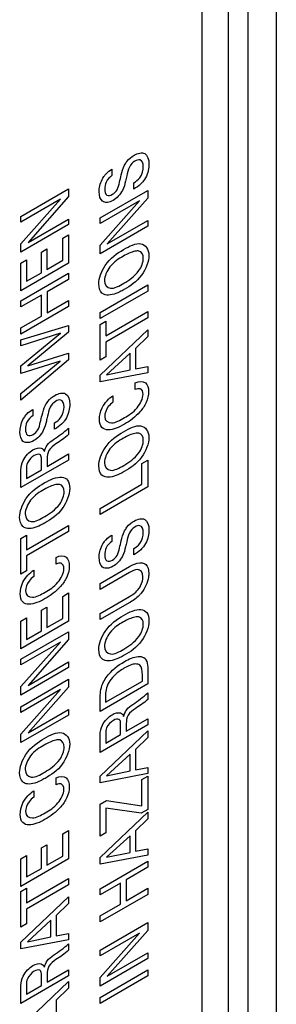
# Model space of a CAD drawing. Header units: inches. Extents: x 0 to 34, y 0 to 22.
# Tile 17 of 129: x 3.588 to 3.732, y 15.75 to 16.298. Entities that reach past the tile are written whole.
import ezdxf

# ---------------------------------------------------------------- set-up
doc = ezdxf.new("R2010")
doc.units = ezdxf.units.IN
doc.header["$LTSCALE"] = 1.87
doc.header["$MEASUREMENT"] = 0
doc.layers.get('0').update_dxf_attribs({"linetype": 'CONTINUOUS'})
doc.layers.add('02___PRT_ALL_AXES', color=7, linetype='CONTINUOUS')

msp = doc.modelspace()

# ---------------------------------------------------------------- linework, layer by layer
at = {"color": 7, "linetype": 'CONTINUOUS'}
for p, q in [((3.71594, 15.26353), (3.71594, 17.39972)), ((3.73171, 15.31597), (3.73171, 17.34744)), ((3.70492, 15.34027), (3.70492, 17.31026))]:
    msp.add_line(p, q, dxfattribs=at)
at = {"color": 40, "linetype": 'CONTINUOUS'}
for p, q in [((3.64, 16.215), (3.64, 16.21147)), ((3.58917, 16.18872), (3.61579, 16.20409)), ((3.61579, 16.20409), (3.61579, 16.19974)), ((3.63337, 16.18786), (3.65999, 16.20323)), ((3.6522, 16.20397), (3.6522, 16.2075)), ((3.65999, 16.20323), (3.65999, 16.19888)), ((3.58917, 16.17352), (3.61118, 16.19829)), ((3.61118, 16.19829), (3.58917, 16.18559)), ((3.61579, 16.19974), (3.59319, 16.1742)), ((3.63337, 16.17266), (3.65538, 16.19745)), ((3.65538, 16.19745), (3.63337, 16.18474)), ((3.65999, 16.19888), (3.63739, 16.17336)), ((3.58917, 16.18559), (3.58917, 16.18872)), ((3.59319, 16.1742), (3.61579, 16.18725)), ((3.61579, 16.18725), (3.61579, 16.18416)), ((3.63337, 16.18474), (3.63337, 16.18786)), ((3.63739, 16.17336), (3.65999, 16.18641)), ((3.65999, 16.18641), (3.65999, 16.18332)), ((3.61579, 16.18416), (3.58917, 16.16879)), ((3.65999, 16.18332), (3.63337, 16.16795)), ((3.61255, 16.17653), (3.61579, 16.17841)), ((3.61255, 16.16426), (3.61255, 16.17653)), ((3.61579, 16.17841), (3.61579, 16.16273)), ((3.58917, 16.16879), (3.58917, 16.17352)), ((3.6006, 16.16878), (3.6037, 16.17057)), ((3.6037, 16.17057), (3.6037, 16.15915)), ((3.63337, 16.16795), (3.63337, 16.17266)), ((3.58917, 16.16276), (3.59231, 16.16457)), ((3.59231, 16.16457), (3.59231, 16.15257)), ((3.6006, 16.15736), (3.6006, 16.16878)), ((3.6037, 16.15915), (3.61255, 16.16426)), ((3.58917, 16.14736), (3.58917, 16.16276)), ((3.61579, 16.16273), (3.58917, 16.14736)), ((3.58917, 16.14167), (3.61579, 16.15704)), ((3.59231, 16.15257), (3.6006, 16.15736)), ((3.61579, 16.15364), (3.60377, 16.1467)), ((3.61579, 16.15704), (3.61579, 16.15364)), ((3.63337, 16.13517), (3.65999, 16.15054)), ((3.65999, 16.15054), (3.65999, 16.14715)), ((3.6006, 16.14487), (3.58917, 16.13827)), ((3.6006, 16.1332), (3.6006, 16.14487)), ((3.60377, 16.1467), (3.60377, 16.13503)), ((3.65999, 16.14715), (3.63337, 16.13178)), ((3.58917, 16.13827), (3.58917, 16.14167)), ((3.61579, 16.13857), (3.58917, 16.1232)), ((3.60377, 16.13503), (3.61579, 16.14197)), ((3.61579, 16.14197), (3.61579, 16.13857)), ((3.58917, 16.1266), (3.6006, 16.1332)), ((3.63337, 16.13178), (3.63337, 16.13517)), ((3.6365, 16.12212), (3.65999, 16.13568)), ((3.65999, 16.13231), (3.6365, 16.11875)), ((3.65999, 16.13568), (3.65999, 16.13231)), ((3.58917, 16.11992), (3.61579, 16.12802)), ((3.58917, 16.1232), (3.58917, 16.1266)), ((3.61579, 16.12802), (3.61579, 16.12425)), ((3.63337, 16.12854), (3.6365, 16.13035)), ((3.63337, 16.10871), (3.63337, 16.12854)), ((3.6365, 16.13035), (3.6365, 16.12212)), ((3.58917, 16.10547), (3.61125, 16.12377)), ((3.61125, 16.12377), (3.58917, 16.11659)), ((3.61579, 16.12425), (3.59305, 16.10543)), ((3.63337, 16.10027), (3.65999, 16.12557)), ((3.65999, 16.12186), (3.65305, 16.11521)), ((3.65999, 16.12557), (3.65999, 16.12186)), ((3.58917, 16.11659), (3.58917, 16.11992)), ((3.6365, 16.11875), (3.6365, 16.11052)), ((3.65305, 16.11521), (3.65305, 16.10382)), ((3.59305, 16.10543), (3.61579, 16.11248)), ((3.61579, 16.11248), (3.61579, 16.10881)), ((3.6365, 16.11052), (3.63337, 16.10871)), ((3.65007, 16.11247), (3.63702, 16.10041)), ((3.65007, 16.10319), (3.65007, 16.11247)), ((3.61579, 16.10881), (3.58917, 16.08647)), ((3.58917, 16.09011), (3.61107, 16.10805)), ((3.61107, 16.10805), (3.58917, 16.10125)), ((3.58917, 16.10125), (3.58917, 16.10547)), ((3.65305, 16.10382), (3.65999, 16.10517)), ((3.65999, 16.10517), (3.65999, 16.10167)), ((3.65999, 16.10167), (3.63337, 16.09664)), ((3.63337, 16.09664), (3.63337, 16.10027)), ((3.63702, 16.10041), (3.65007, 16.10319)), ((3.65298, 16.09224), (3.65298, 16.09599)), ((3.58917, 16.08647), (3.58917, 16.09011)), ((3.64056, 16.08888), (3.64056, 16.08524)), ((3.59581, 16.08127), (3.59581, 16.07774)), ((3.60801, 16.07023), (3.60801, 16.07377)), ((3.61579, 16.07083), (3.61579, 16.0672)), ((3.60377, 16.04948), (3.61579, 16.05642)), ((3.61579, 16.05642), (3.61579, 16.05305)), ((3.61579, 16.05305), (3.58917, 16.03768)), ((3.60064, 16.0476), (3.60064, 16.05297)), ((3.60377, 16.05376), (3.60377, 16.04948)), ((3.65671, 16.05104), (3.65999, 16.05294)), ((3.65671, 16.03962), (3.65671, 16.05104)), ((3.65999, 16.05294), (3.65999, 16.03815)), ((3.58917, 16.03768), (3.58917, 16.04645)), ((3.59227, 16.04814), (3.59227, 16.04277)), ((3.59227, 16.04277), (3.60064, 16.0476)), ((3.63337, 16.02615), (3.65671, 16.03962)), ((3.65999, 16.03815), (3.63337, 16.02278)), ((3.63337, 16.02278), (3.63337, 16.02615)), ((3.59231, 16.00298), (3.61579, 16.01654)), ((3.61579, 16.01654), (3.61579, 16.01318)), ((3.58917, 16.0094), (3.59231, 16.01121)), ((3.61579, 16.01318), (3.59231, 15.99962)), ((3.59231, 16.01121), (3.59231, 16.00298)), ((3.64, 16.0113), (3.64, 16.00776)), ((3.58917, 15.98957), (3.58917, 16.0094)), ((3.6522, 16.00025), (3.6522, 16.00379)), ((3.59231, 15.99962), (3.59231, 15.99139)), ((3.60879, 15.99511), (3.60879, 15.99886)), ((3.59231, 15.99139), (3.58917, 15.98957)), ((3.59636, 15.99175), (3.59636, 15.98811)), ((3.63337, 15.9842), (3.64977, 15.99367)), ((3.6497, 15.99033), (3.63337, 15.9809)), ((3.63337, 15.9809), (3.63337, 15.9842)), ((3.61255, 15.97714), (3.61579, 15.97901)), ((3.61579, 15.97901), (3.61579, 15.96334)), ((3.61255, 15.96487), (3.61255, 15.97714)), ((3.63337, 15.96757), (3.64984, 15.97708)), ((3.64959, 15.97353), (3.63337, 15.96416)), ((3.6006, 15.9694), (3.6037, 15.97119)), ((3.6006, 15.95797), (3.6006, 15.9694)), ((3.6037, 15.97119), (3.6037, 15.95976)), ((3.63337, 15.96416), (3.63337, 15.96757)), ((3.58917, 15.96338), (3.59231, 15.96519)), ((3.58917, 15.94797), (3.58917, 15.96338)), ((3.61579, 15.96334), (3.58917, 15.94797)), ((3.59231, 15.96519), (3.59231, 15.95318)), ((3.6037, 15.95976), (3.61255, 15.96487)), ((3.58917, 15.94208), (3.61579, 15.95745)), ((3.59231, 15.95318), (3.6006, 15.95797)), ((3.61579, 15.95745), (3.61579, 15.9531)), ((3.58917, 15.92688), (3.61118, 15.95165)), ((3.61118, 15.95165), (3.58917, 15.93894)), ((3.61579, 15.9531), (3.59319, 15.92757)), ((3.58917, 15.93894), (3.58917, 15.94208)), ((3.59319, 15.92757), (3.61579, 15.94062)), ((3.61579, 15.94062), (3.61579, 15.93752)), ((3.61579, 15.93752), (3.58917, 15.92215)), ((3.65999, 15.93525), (3.65999, 15.92834)), ((3.58917, 15.91561), (3.61579, 15.93098)), ((3.61579, 15.93098), (3.61579, 15.92662)), ((3.63643, 15.91814), (3.65696, 15.92999)), ((3.65696, 15.92999), (3.65696, 15.93333)), ((3.58917, 15.92215), (3.58917, 15.92688)), ((3.58917, 15.90041), (3.61118, 15.92519)), ((3.61118, 15.92519), (3.58917, 15.91248)), ((3.61579, 15.92662), (3.59319, 15.9011)), ((3.65999, 15.92834), (3.63337, 15.91297)), ((3.65999, 15.92336), (3.65999, 15.91972)), ((3.63337, 15.91297), (3.63337, 15.92008)), ((3.63643, 15.92222), (3.63643, 15.91814)), ((3.58917, 15.91248), (3.58917, 15.91561)), ((3.59319, 15.9011), (3.61579, 15.91415)), ((3.61579, 15.91415), (3.61579, 15.91106)), ((3.61579, 15.91106), (3.58917, 15.89569)), ((3.64797, 15.90201), (3.65999, 15.90895)), ((3.65999, 15.90895), (3.65999, 15.90558)), ((3.65999, 15.90558), (3.63337, 15.89021)), ((3.63337, 15.877), (3.65999, 15.9023)), ((3.64483, 15.90013), (3.64483, 15.9055)), ((3.64797, 15.90629), (3.64797, 15.90201)), ((3.65999, 15.9023), (3.65999, 15.8986)), ((3.58917, 15.89569), (3.58917, 15.90041)), ((3.63337, 15.89021), (3.63337, 15.89898)), ((3.63647, 15.90067), (3.63647, 15.8953)), ((3.63647, 15.8953), (3.64483, 15.90013)), ((3.65999, 15.8986), (3.65305, 15.89194)), ((3.65305, 15.89194), (3.65305, 15.88055)), ((3.65007, 15.8892), (3.63702, 15.87714)), ((3.65007, 15.87992), (3.65007, 15.8892)), ((3.63702, 15.87714), (3.65007, 15.87992)), ((3.65305, 15.88055), (3.65999, 15.8819)), ((3.65999, 15.8819), (3.65999, 15.8784)), ((3.60879, 15.87223), (3.60879, 15.87598)), ((3.65999, 15.8784), (3.63337, 15.87337)), ((3.63337, 15.87337), (3.63337, 15.877)), ((3.65674, 15.87509), (3.65999, 15.87696)), ((3.65674, 15.86053), (3.65674, 15.87509)), ((3.65999, 15.87696), (3.65999, 15.8585)), ((3.59636, 15.86887), (3.59636, 15.86523)), ((3.63337, 15.86136), (3.63702, 15.86347)), ((3.63702, 15.86347), (3.65674, 15.86053)), ((3.63337, 15.8435), (3.63337, 15.86136)), ((3.6563, 15.85637), (3.63661, 15.85918)), ((3.63661, 15.85918), (3.63661, 15.84537)), ((3.65999, 15.8585), (3.6563, 15.85637)), ((3.63337, 15.83165), (3.65999, 15.85696)), ((3.65999, 15.85325), (3.65305, 15.84659)), ((3.65999, 15.85696), (3.65999, 15.85325)), ((3.61255, 15.84481), (3.61579, 15.84668)), ((3.61579, 15.84668), (3.61579, 15.83101)), ((3.65305, 15.84659), (3.65305, 15.83521)), ((3.61255, 15.83253), (3.61255, 15.84481)), ((3.63661, 15.84537), (3.63337, 15.8435)), ((3.65007, 15.84386), (3.63702, 15.8318)), ((3.65007, 15.83457), (3.65007, 15.84386)), ((3.6006, 15.83706), (3.6037, 15.83885)), ((3.6006, 15.82564), (3.6006, 15.83706)), ((3.6037, 15.83885), (3.6037, 15.82743)), ((3.65305, 15.83521), (3.65999, 15.83656)), ((3.65999, 15.83656), (3.65999, 15.83306)), ((3.58917, 15.83104), (3.59231, 15.83285)), ((3.58917, 15.81564), (3.58917, 15.83104)), ((3.61579, 15.83101), (3.58917, 15.81564)), ((3.59231, 15.83285), (3.59231, 15.82085)), ((3.6037, 15.82743), (3.61255, 15.83253)), ((3.65999, 15.83306), (3.63337, 15.82802)), ((3.63337, 15.82802), (3.63337, 15.83165)), ((3.63702, 15.8318), (3.65007, 15.83457)), ((3.59231, 15.82085), (3.6006, 15.82564)), ((3.63337, 15.81426), (3.65999, 15.82963)), ((3.65999, 15.82625), (3.64797, 15.81931)), ((3.65999, 15.82963), (3.65999, 15.82625)), ((3.59231, 15.80639), (3.61579, 15.81995)), ((3.61579, 15.81995), (3.61579, 15.81657)), ((3.64797, 15.81931), (3.64797, 15.80764)), ((3.58917, 15.8128), (3.59231, 15.81461)), ((3.61579, 15.81657), (3.59231, 15.80301)), ((3.59231, 15.81461), (3.59231, 15.80639)), ((3.64479, 15.81747), (3.63337, 15.81087)), ((3.63337, 15.81087), (3.63337, 15.81426)), ((3.64479, 15.8058), (3.64479, 15.81747)), ((3.64797, 15.80764), (3.65999, 15.81458)), ((3.65999, 15.81458), (3.65999, 15.81118)), ((3.58917, 15.79298), (3.58917, 15.8128)), ((3.58917, 15.78454), (3.61579, 15.80984)), ((3.61579, 15.80984), (3.61579, 15.80613)), ((3.65999, 15.81118), (3.63337, 15.79581)), ((3.59231, 15.80301), (3.59231, 15.79479)), ((3.61579, 15.80613), (3.60886, 15.79947)), ((3.63337, 15.79921), (3.64479, 15.8058)), ((3.60886, 15.79947), (3.60886, 15.78809)), ((3.63337, 15.79581), (3.63337, 15.79921)), ((3.59231, 15.79479), (3.58917, 15.79298)), ((3.60587, 15.79673), (3.59282, 15.78468)), ((3.60587, 15.78745), (3.60587, 15.79673)), ((3.63337, 15.78004), (3.65999, 15.79542)), ((3.65999, 15.79542), (3.65999, 15.79106)), ((3.61579, 15.78594), (3.58917, 15.78091)), ((3.59282, 15.78468), (3.60587, 15.78745)), ((3.60886, 15.78809), (3.61579, 15.78943)), ((3.61579, 15.78943), (3.61579, 15.78594)), ((3.63337, 15.76484), (3.65538, 15.78962)), ((3.65538, 15.78962), (3.63337, 15.77691)), ((3.65999, 15.79106), (3.63739, 15.76554)), ((3.58917, 15.78091), (3.58917, 15.78454)), ((3.61579, 15.78364), (3.61579, 15.78001)), ((3.63337, 15.77691), (3.63337, 15.78004)), ((3.65999, 15.77549), (3.63337, 15.76012)), ((3.63739, 15.76554), (3.65999, 15.77859)), ((3.65999, 15.77859), (3.65999, 15.77549)), ((3.61579, 15.76586), (3.58917, 15.75049)), ((3.60064, 15.76041), (3.60064, 15.76578)), ((3.60377, 15.76229), (3.61579, 15.76923)), ((3.60377, 15.76657), (3.60377, 15.76229)), ((3.61579, 15.76923), (3.61579, 15.76586)), ((3.63337, 15.75382), (3.65999, 15.76919)), ((3.65999, 15.7658), (3.63337, 15.75043)), ((3.63337, 15.76012), (3.63337, 15.76484)), ((3.65999, 15.76919), (3.65999, 15.7658)), ((3.58917, 15.73728), (3.61579, 15.76258)), ((3.58917, 15.75049), (3.58917, 15.75926)), ((3.59227, 15.76095), (3.59227, 15.75558)), ((3.59227, 15.75558), (3.60064, 15.76041)), ((3.61579, 15.75888), (3.60886, 15.75222)), ((3.61579, 15.76258), (3.61579, 15.75888)), ((3.63337, 15.75043), (3.63337, 15.75382)), ((3.60886, 15.75222), (3.60886, 15.74083))]:
    msp.add_line(p, q, dxfattribs=at)
for points, knots in [([(3.64701, 16.21725), (3.64739, 16.218), (3.64891, 16.22037), (3.65096, 16.22198), (3.65232, 16.22276)], [0, 0, 0, 0, 0.305277, 1, 1, 1, 1]), ([(3.65272, 16.21946), (3.65162, 16.21882), (3.64905, 16.21606), (3.64861, 16.21285), (3.64823, 16.21122)], [0, 0, 0, 0, 0.461652, 1, 1, 1, 1]), ([(3.65232, 16.22276), (3.65442, 16.22397), (3.65914, 16.22508), (3.66061, 16.22043), (3.66061, 16.21787)], [0, 0, 0, 0, 0.485456, 1, 1, 1, 1]), ([(3.65748, 16.21646), (3.65748, 16.21821), (3.65641, 16.2209), (3.65372, 16.22003), (3.65272, 16.21946)], [0, 0, 0, 0, 0.60303, 1, 1, 1, 1]), ([(3.63547, 16.21089), (3.63585, 16.21143), (3.63726, 16.21315), (3.63889, 16.21429), (3.64, 16.215)], [0, 0, 0, 0, 0.297025, 1, 1, 1, 1]), ([(3.64421, 16.20771), (3.64453, 16.20907), (3.64527, 16.21219), (3.6461, 16.21548), (3.64701, 16.21725)], [0, 0, 0, 0, 0.429177, 1, 1, 1, 1]), ([(3.6522, 16.2075), (3.65334, 16.20819), (3.65638, 16.21021), (3.65748, 16.21462), (3.65748, 16.21646)], [0, 0, 0, 0, 0.416137, 1, 1, 1, 1]), ([(3.66061, 16.21787), (3.66061, 16.21729), (3.66049, 16.21441), (3.65926, 16.21066), (3.65759, 16.2085)], [0, 0, 0, 0, 0.200967, 1, 1, 1, 1]), ([(3.63285, 16.20249), (3.63285, 16.20298), (3.63297, 16.20558), (3.63404, 16.20885), (3.63547, 16.21089)], [0, 0, 0, 0, 0.195071, 1, 1, 1, 1]), ([(3.64, 16.21147), (3.6388, 16.21072), (3.63631, 16.2082), (3.63595, 16.20514), (3.63595, 16.20396)], [0, 0, 0, 0, 0.539629, 1, 1, 1, 1]), ([(3.64823, 16.21122), (3.64801, 16.21028), (3.64739, 16.20765), (3.64673, 16.20488), (3.64587, 16.20319)], [0, 0, 0, 0, 0.354316, 1, 1, 1, 1]), ([(3.65759, 16.2085), (3.65713, 16.2079), (3.65542, 16.20599), (3.65352, 16.20472), (3.6522, 16.20397)], [0, 0, 0, 0, 0.294195, 1, 1, 1, 1]), ([(3.63595, 16.20396), (3.63595, 16.20255), (3.63656, 16.19989), (3.63913, 16.20036), (3.64026, 16.20102)], [0, 0, 0, 0, 0.518076, 1, 1, 1, 1]), ([(3.64026, 16.20102), (3.64117, 16.20154), (3.64334, 16.2036), (3.6439, 16.20636), (3.64421, 16.20771)], [0, 0, 0, 0, 0.461128, 1, 1, 1, 1]), ([(3.64063, 16.19762), (3.63848, 16.19638), (3.63402, 16.19579), (3.63285, 16.20023), (3.63285, 16.20249)], [0, 0, 0, 0, 0.523807, 1, 1, 1, 1]), ([(3.63267, 16.15121), (3.63267, 16.15422), (3.63602, 16.16357), (3.64289, 16.1682), (3.64642, 16.17024)], [0, 0, 0, 0, 0.425169, 1, 1, 1, 1]), ([(3.64642, 16.17024), (3.64974, 16.17215), (3.65657, 16.17569), (3.66061, 16.17051), (3.66061, 16.16707)], [0, 0, 0, 0, 0.527256, 1, 1, 1, 1]), ([(3.64638, 16.16661), (3.64382, 16.16513), (3.63888, 16.16236), (3.63577, 16.1553), (3.63577, 16.15303)], [0, 0, 0, 0, 0.566718, 1, 1, 1, 1]), ([(3.65505, 16.1694), (3.65436, 16.16952), (3.65159, 16.1693), (3.64855, 16.16786), (3.64638, 16.16661)], [0, 0, 0, 0, 0.273437, 1, 1, 1, 1]), ([(3.66061, 16.16707), (3.66061, 16.16377), (3.65686, 16.15419), (3.65014, 16.14994), (3.64686, 16.14805)], [0, 0, 0, 0, 0.465823, 1, 1, 1, 1]), ([(3.63624, 16.14507), (3.63556, 16.14526), (3.63356, 16.14628), (3.63267, 16.14905), (3.63267, 16.15121)], [0, 0, 0, 0, 0.310958, 1, 1, 1, 1]), ([(3.63577, 16.15303), (3.63577, 16.15058), (3.6391, 16.14712), (3.6441, 16.15003), (3.64664, 16.15149)], [0, 0, 0, 0, 0.456278, 1, 1, 1, 1]), ([(3.64686, 16.14805), (3.64603, 16.14757), (3.64238, 16.14562), (3.63853, 16.14444), (3.63624, 16.14507)], [0, 0, 0, 0, 0.226028, 1, 1, 1, 1]), ([(3.65298, 16.09599), (3.65508, 16.09699), (3.65919, 16.09731), (3.66039, 16.09318), (3.66039, 16.09108)], [0, 0, 0, 0, 0.535891, 1, 1, 1, 1]), ([(3.60282, 16.08352), (3.60319, 16.08426), (3.60472, 16.08664), (3.60677, 16.08825), (3.60812, 16.08903)], [0, 0, 0, 0, 0.305289, 1, 1, 1, 1]), ([(3.60812, 16.08903), (3.61022, 16.09024), (3.61495, 16.09135), (3.61642, 16.0867), (3.61642, 16.08413)], [0, 0, 0, 0, 0.485222, 1, 1, 1, 1]), ([(3.633, 16.07571), (3.633, 16.07764), (3.63408, 16.08309), (3.63834, 16.08743), (3.64056, 16.08888)], [0, 0, 0, 0, 0.429283, 1, 1, 1, 1]), ([(3.64693, 16.07665), (3.64933, 16.07803), (3.6539, 16.08056), (3.65737, 16.08735), (3.65737, 16.08961)], [0, 0, 0, 0, 0.550915, 1, 1, 1, 1]), ([(3.66039, 16.09108), (3.66039, 16.08925), (3.65952, 16.08506), (3.65444, 16.07795), (3.64991, 16.07472), (3.64697, 16.07303)], [0, 0, 0, 0, 0.2654, 0.508559, 1, 1, 1, 1]), ([(3.60001, 16.07397), (3.60034, 16.07533), (3.60108, 16.07846), (3.60191, 16.08174), (3.60282, 16.08352)], [0, 0, 0, 0, 0.429164, 1, 1, 1, 1]), ([(3.60853, 16.08573), (3.60743, 16.08509), (3.60485, 16.08233), (3.60441, 16.07912), (3.60403, 16.07749)], [0, 0, 0, 0, 0.461652, 1, 1, 1, 1]), ([(3.60801, 16.07377), (3.60915, 16.07446), (3.61218, 16.07648), (3.61328, 16.08089), (3.61328, 16.08273)], [0, 0, 0, 0, 0.416137, 1, 1, 1, 1]), ([(3.61328, 16.08273), (3.61328, 16.08448), (3.61221, 16.08717), (3.60953, 16.0863), (3.60853, 16.08573)], [0, 0, 0, 0, 0.60303, 1, 1, 1, 1]), ([(3.61642, 16.08413), (3.61642, 16.08356), (3.6163, 16.08068), (3.61507, 16.07693), (3.6134, 16.07477)], [0, 0, 0, 0, 0.200703, 1, 1, 1, 1]), ([(3.64056, 16.08524), (3.63964, 16.08457), (3.63721, 16.08265), (3.63595, 16.07891), (3.63595, 16.07727)], [0, 0, 0, 0, 0.393904, 1, 1, 1, 1]), ([(3.58866, 16.06875), (3.58866, 16.06924), (3.58878, 16.07184), (3.58985, 16.07512), (3.59128, 16.07716)], [0, 0, 0, 0, 0.195067, 1, 1, 1, 1]), ([(3.59128, 16.07716), (3.59166, 16.0777), (3.59306, 16.07942), (3.59469, 16.08056), (3.59581, 16.08127)], [0, 0, 0, 0, 0.29706, 1, 1, 1, 1]), ([(3.59581, 16.07774), (3.59461, 16.07699), (3.59212, 16.07446), (3.59175, 16.07141), (3.59175, 16.07023)], [0, 0, 0, 0, 0.539924, 1, 1, 1, 1]), ([(3.60403, 16.07749), (3.60381, 16.07655), (3.60319, 16.07392), (3.60254, 16.07115), (3.60167, 16.06946)], [0, 0, 0, 0, 0.354518, 1, 1, 1, 1]), ([(3.63595, 16.07727), (3.63595, 16.07486), (3.63995, 16.07252), (3.64452, 16.07525), (3.64693, 16.07665)], [0, 0, 0, 0, 0.463635, 1, 1, 1, 1]), ([(3.59607, 16.06728), (3.59698, 16.0678), (3.59914, 16.06986), (3.59971, 16.07262), (3.60001, 16.07397)], [0, 0, 0, 0, 0.461128, 1, 1, 1, 1]), ([(3.6134, 16.07477), (3.61293, 16.07417), (3.61123, 16.07226), (3.60932, 16.07099), (3.60801, 16.07023)], [0, 0, 0, 0, 0.294192, 1, 1, 1, 1]), ([(3.64697, 16.07303), (3.64388, 16.07125), (3.63913, 16.0692), (3.63389, 16.07058), (3.633, 16.07384), (3.633, 16.07571)], [0, 0, 0, 0, 0.497594, 0.739359, 1, 1, 1, 1]), ([(3.64642, 16.06883), (3.64974, 16.07074), (3.65657, 16.07428), (3.66061, 16.0691), (3.66061, 16.06566)], [0, 0, 0, 0, 0.527256, 1, 1, 1, 1]), ([(3.59644, 16.06388), (3.59429, 16.06264), (3.58983, 16.06206), (3.58866, 16.06649), (3.58866, 16.06875)], [0, 0, 0, 0, 0.523961, 1, 1, 1, 1]), ([(3.59175, 16.07023), (3.59175, 16.06882), (3.59237, 16.06616), (3.59494, 16.06662), (3.59607, 16.06728)], [0, 0, 0, 0, 0.518214, 1, 1, 1, 1]), ([(3.63267, 16.0498), (3.63267, 16.05281), (3.63602, 16.06216), (3.64289, 16.06679), (3.64642, 16.06883)], [0, 0, 0, 0, 0.425169, 1, 1, 1, 1]), ([(3.65505, 16.06799), (3.65436, 16.06811), (3.65159, 16.06789), (3.64855, 16.06645), (3.64638, 16.0652)], [0, 0, 0, 0, 0.273437, 1, 1, 1, 1]), ([(3.66061, 16.06566), (3.66061, 16.06236), (3.65686, 16.05278), (3.65014, 16.04853), (3.64686, 16.04664)], [0, 0, 0, 0, 0.465831, 1, 1, 1, 1]), ([(3.6023, 16.05777), (3.60258, 16.05894), (3.60384, 16.06199), (3.6062, 16.06364), (3.60742, 16.06447)], [0, 0, 0, 0, 0.428332, 1, 1, 1, 1]), ([(3.60875, 16.06201), (3.60739, 16.06108), (3.60423, 16.05906), (3.60377, 16.05518), (3.60377, 16.05376)], [0, 0, 0, 0, 0.526869, 1, 1, 1, 1]), ([(3.64638, 16.0652), (3.64382, 16.06372), (3.63888, 16.06095), (3.63577, 16.05389), (3.63577, 16.05162)], [0, 0, 0, 0, 0.566718, 1, 1, 1, 1]), ([(3.59659, 16.05553), (3.59521, 16.05474), (3.59248, 16.05215), (3.59227, 16.04915), (3.59227, 16.04814)], [0, 0, 0, 0, 0.612007, 1, 1, 1, 1]), ([(3.60005, 16.05586), (3.59994, 16.05597), (3.59909, 16.05657), (3.59768, 16.05616), (3.59659, 16.05553)], [0, 0, 0, 0, 0.140088, 1, 1, 1, 1]), ([(3.60064, 16.05297), (3.60064, 16.05315), (3.60061, 16.05423), (3.60052, 16.05539), (3.60005, 16.05586)], [0, 0, 0, 0, 0.160827, 1, 1, 1, 1]), ([(3.58917, 16.04645), (3.58917, 16.04684), (3.58918, 16.04879), (3.58958, 16.05111), (3.59043, 16.05283)], [0, 0, 0, 0, 0.197889, 1, 1, 1, 1]), ([(3.63624, 16.04366), (3.63556, 16.04385), (3.63356, 16.04486), (3.63267, 16.04764), (3.63267, 16.0498)], [0, 0, 0, 0, 0.310962, 1, 1, 1, 1]), ([(3.63577, 16.05162), (3.63577, 16.04916), (3.6391, 16.04571), (3.6441, 16.04862), (3.64664, 16.05008)], [0, 0, 0, 0, 0.456278, 1, 1, 1, 1]), ([(3.60223, 16.04028), (3.60555, 16.0422), (3.61064, 16.0445), (3.61571, 16.04234), (3.61642, 16.039), (3.61642, 16.03712)], [0, 0, 0, 0, 0.517307, 0.746561, 1, 1, 1, 1]), ([(3.64686, 16.04664), (3.64603, 16.04616), (3.64238, 16.0442), (3.63853, 16.04303), (3.63624, 16.04366)], [0, 0, 0, 0, 0.226029, 1, 1, 1, 1]), ([(3.58847, 16.02125), (3.58847, 16.02426), (3.59183, 16.03361), (3.5987, 16.03824), (3.60223, 16.04028)], [0, 0, 0, 0, 0.425169, 1, 1, 1, 1]), ([(3.61085, 16.03944), (3.61017, 16.03956), (3.60739, 16.03934), (3.60436, 16.0379), (3.60219, 16.03665)], [0, 0, 0, 0, 0.273424, 1, 1, 1, 1]), ([(3.60219, 16.03665), (3.59962, 16.03517), (3.59469, 16.03241), (3.59157, 16.02534), (3.59157, 16.02307)], [0, 0, 0, 0, 0.566625, 1, 1, 1, 1]), ([(3.61642, 16.03712), (3.61642, 16.03381), (3.61267, 16.02424), (3.60594, 16.01998), (3.60266, 16.01809)], [0, 0, 0, 0, 0.465982, 1, 1, 1, 1]), ([(3.59157, 16.02307), (3.59157, 16.02062), (3.59491, 16.01717), (3.59991, 16.02007), (3.60244, 16.02153)], [0, 0, 0, 0, 0.456192, 1, 1, 1, 1]), ([(3.59205, 16.01512), (3.59137, 16.01531), (3.58936, 16.01632), (3.58847, 16.01909), (3.58847, 16.02125)], [0, 0, 0, 0, 0.310923, 1, 1, 1, 1]), ([(3.60266, 16.01809), (3.60183, 16.01761), (3.59818, 16.01566), (3.59433, 16.01448), (3.59205, 16.01512)], [0, 0, 0, 0, 0.225984, 1, 1, 1, 1]), ([(3.64701, 16.01354), (3.64739, 16.01429), (3.64891, 16.01666), (3.65096, 16.01828), (3.65232, 16.01906)], [0, 0, 0, 0, 0.30558, 1, 1, 1, 1]), ([(3.65232, 16.01906), (3.65442, 16.02027), (3.65914, 16.02137), (3.66061, 16.01672), (3.66061, 16.01415)], [0, 0, 0, 0, 0.485144, 1, 1, 1, 1]), ([(3.65748, 16.01275), (3.65748, 16.0145), (3.65641, 16.01719), (3.65372, 16.01633), (3.65272, 16.01575)], [0, 0, 0, 0, 0.603116, 1, 1, 1, 1]), ([(3.63547, 16.00719), (3.63585, 16.00773), (3.63726, 16.00945), (3.63889, 16.01059), (3.64, 16.0113)], [0, 0, 0, 0, 0.296801, 1, 1, 1, 1]), ([(3.64421, 16.004), (3.64453, 16.00536), (3.64527, 16.00848), (3.6461, 16.01176), (3.64701, 16.01354)], [0, 0, 0, 0, 0.42938, 1, 1, 1, 1]), ([(3.65272, 16.01575), (3.65162, 16.01512), (3.64905, 16.01235), (3.64861, 16.00915), (3.64823, 16.00751)], [0, 0, 0, 0, 0.461307, 1, 1, 1, 1]), ([(3.6522, 16.00379), (3.65334, 16.00449), (3.65638, 16.0065), (3.65748, 16.01091), (3.65748, 16.01275)], [0, 0, 0, 0, 0.416256, 1, 1, 1, 1]), ([(3.66061, 16.01415), (3.66061, 16.01358), (3.66049, 16.0107), (3.65926, 16.00696), (3.65759, 16.00479)], [0, 0, 0, 0, 0.20033, 1, 1, 1, 1]), ([(3.63285, 15.99877), (3.63285, 15.99927), (3.63297, 16.00186), (3.63404, 16.00514), (3.63547, 16.00719)], [0, 0, 0, 0, 0.19535, 1, 1, 1, 1]), ([(3.64, 16.00776), (3.6388, 16.00701), (3.63631, 16.00449), (3.63595, 16.00143), (3.63595, 16.00025)], [0, 0, 0, 0, 0.540088, 1, 1, 1, 1]), ([(3.64823, 16.00751), (3.64801, 16.00657), (3.64739, 16.00394), (3.64674, 16.00117), (3.64587, 15.99949)], [0, 0, 0, 0, 0.35474, 1, 1, 1, 1]), ([(3.60879, 15.99886), (3.61088, 15.99986), (3.615, 16.00018), (3.61619, 15.99605), (3.61619, 15.99395)], [0, 0, 0, 0, 0.535884, 1, 1, 1, 1]), ([(3.63595, 16.00025), (3.63595, 15.99885), (3.63656, 15.99618), (3.63913, 15.99664), (3.64026, 15.9973)], [0, 0, 0, 0, 0.518568, 1, 1, 1, 1]), ([(3.64026, 15.9973), (3.64117, 15.99782), (3.64334, 15.99988), (3.6439, 16.00264), (3.64421, 16.004)], [0, 0, 0, 0, 0.460747, 1, 1, 1, 1]), ([(3.65759, 16.00479), (3.65713, 16.00419), (3.65542, 16.00229), (3.65352, 16.00101), (3.6522, 16.00025)], [0, 0, 0, 0, 0.294402, 1, 1, 1, 1]), ([(3.64063, 15.9939), (3.63848, 15.99266), (3.63402, 15.99208), (3.63285, 15.99651), (3.63285, 15.99877)], [0, 0, 0, 0, 0.524099, 1, 1, 1, 1]), ([(3.64977, 15.99367), (3.65022, 15.99393), (3.65265, 15.9953), (3.65517, 15.99603), (3.65685, 15.99575)], [0, 0, 0, 0, 0.182849, 1, 1, 1, 1]), ([(3.65685, 15.99575), (3.65759, 15.99563), (3.65966, 15.99478), (3.66054, 15.99203), (3.66054, 15.98995)], [0, 0, 0, 0, 0.326127, 1, 1, 1, 1]), ([(3.5888, 15.97858), (3.5888, 15.98052), (3.58988, 15.98596), (3.59414, 15.9903), (3.59636, 15.99175)], [0, 0, 0, 0, 0.429289, 1, 1, 1, 1]), ([(3.60274, 15.97952), (3.60514, 15.9809), (3.6097, 15.98343), (3.61317, 15.99022), (3.61317, 15.99248)], [0, 0, 0, 0, 0.550915, 1, 1, 1, 1]), ([(3.61619, 15.99395), (3.61619, 15.99212), (3.61533, 15.98793), (3.61025, 15.98082), (3.60571, 15.9776), (3.60278, 15.9759)], [0, 0, 0, 0, 0.265414, 0.508568, 1, 1, 1, 1]), ([(3.65725, 15.98805), (3.65725, 15.99032), (3.65494, 15.99336), (3.65122, 15.99121), (3.6497, 15.99033)], [0, 0, 0, 0, 0.563981, 1, 1, 1, 1]), ([(3.66054, 15.98995), (3.66054, 15.98928), (3.66029, 15.98576), (3.65835, 15.98135), (3.6563, 15.97883)], [0, 0, 0, 0, 0.198206, 1, 1, 1, 1]), ([(3.59636, 15.98811), (3.59545, 15.98744), (3.59302, 15.98552), (3.59175, 15.98179), (3.59175, 15.98014)], [0, 0, 0, 0, 0.393904, 1, 1, 1, 1]), ([(3.65464, 15.98094), (3.65514, 15.98157), (3.65666, 15.98384), (3.65725, 15.98653), (3.65725, 15.98805)], [0, 0, 0, 0, 0.305968, 1, 1, 1, 1]), ([(3.60278, 15.9759), (3.59969, 15.97412), (3.59494, 15.97207), (3.5897, 15.97345), (3.5888, 15.97671), (3.5888, 15.97858)], [0, 0, 0, 0, 0.497594, 0.739359, 1, 1, 1, 1]), ([(3.59175, 15.98014), (3.59175, 15.97774), (3.59575, 15.97539), (3.60033, 15.97813), (3.60274, 15.97952)], [0, 0, 0, 0, 0.463635, 1, 1, 1, 1]), ([(3.6563, 15.97883), (3.65598, 15.97845), (3.6539, 15.9761), (3.65151, 15.97464), (3.64959, 15.97353)], [0, 0, 0, 0, 0.158823, 1, 1, 1, 1]), ([(3.64984, 15.97708), (3.65046, 15.97744), (3.65209, 15.97844), (3.65375, 15.97984), (3.65464, 15.98094)], [0, 0, 0, 0, 0.374058, 1, 1, 1, 1]), ([(3.64642, 15.96652), (3.64974, 15.96844), (3.65483, 15.97074), (3.65991, 15.96858), (3.66061, 15.96524), (3.66061, 15.96336)], [0, 0, 0, 0, 0.517313, 0.746562, 1, 1, 1, 1]), ([(3.63267, 15.9475), (3.63267, 15.95051), (3.63603, 15.95985), (3.64289, 15.96448), (3.64642, 15.96652)], [0, 0, 0, 0, 0.424994, 1, 1, 1, 1]), ([(3.64638, 15.96289), (3.64382, 15.96141), (3.63888, 15.95865), (3.63577, 15.95159), (3.63577, 15.94932)], [0, 0, 0, 0, 0.566725, 1, 1, 1, 1]), ([(3.65505, 15.96568), (3.65436, 15.96581), (3.65159, 15.96559), (3.64855, 15.96414), (3.64638, 15.96289)], [0, 0, 0, 0, 0.273544, 1, 1, 1, 1]), ([(3.66061, 15.96336), (3.66061, 15.96006), (3.65686, 15.95048), (3.65014, 15.94622), (3.64686, 15.94433)], [0, 0, 0, 0, 0.465904, 1, 1, 1, 1]), ([(3.63624, 15.94136), (3.63556, 15.94155), (3.63356, 15.94256), (3.63267, 15.94533), (3.63267, 15.9475)], [0, 0, 0, 0, 0.310765, 1, 1, 1, 1]), ([(3.63577, 15.94932), (3.63577, 15.94686), (3.6391, 15.94341), (3.6441, 15.94631), (3.64664, 15.94777)], [0, 0, 0, 0, 0.456389, 1, 1, 1, 1]), ([(3.64686, 15.94433), (3.64603, 15.94385), (3.64237, 15.9419), (3.63853, 15.94073), (3.63624, 15.94136)], [0, 0, 0, 0, 0.225993, 1, 1, 1, 1]), ([(3.6469, 15.94081), (3.6482, 15.94157), (3.65204, 15.94345), (3.65599, 15.94408), (3.65781, 15.94303)], [0, 0, 0, 0, 0.337007, 1, 1, 1, 1]), ([(3.65548, 15.93889), (3.65487, 15.93929), (3.65233, 15.93988), (3.64917, 15.93849), (3.64705, 15.93726)], [0, 0, 0, 0, 0.296253, 1, 1, 1, 1]), ([(3.64705, 15.93726), (3.6466, 15.93701), (3.64376, 15.93525), (3.64071, 15.93286), (3.63875, 15.93009)], [0, 0, 0, 0, 0.154946, 1, 1, 1, 1]), ([(3.63337, 15.92008), (3.63337, 15.92269), (3.63362, 15.92693), (3.63606, 15.93093), (3.63683, 15.93197)], [0, 0, 0, 0, 0.709552, 1, 1, 1, 1]), ([(3.64649, 15.9103), (3.64678, 15.91147), (3.64804, 15.91452), (3.65039, 15.91617), (3.65161, 15.917)], [0, 0, 0, 0, 0.428312, 1, 1, 1, 1]), ([(3.65294, 15.91454), (3.65158, 15.91361), (3.64842, 15.91159), (3.64797, 15.90771), (3.64797, 15.90629)], [0, 0, 0, 0, 0.526864, 1, 1, 1, 1]), ([(3.64078, 15.90806), (3.6394, 15.90727), (3.63667, 15.90467), (3.63647, 15.90168), (3.63647, 15.90067)], [0, 0, 0, 0, 0.611951, 1, 1, 1, 1]), ([(3.64424, 15.90839), (3.64414, 15.9085), (3.64328, 15.9091), (3.64187, 15.90869), (3.64078, 15.90806)], [0, 0, 0, 0, 0.140088, 1, 1, 1, 1]), ([(3.64483, 15.9055), (3.64483, 15.90568), (3.64481, 15.90676), (3.64472, 15.90792), (3.64424, 15.90839)], [0, 0, 0, 0, 0.160934, 1, 1, 1, 1]), ([(3.60223, 15.89798), (3.60555, 15.8999), (3.61238, 15.90343), (3.61642, 15.89825), (3.61642, 15.89481)], [0, 0, 0, 0, 0.527256, 1, 1, 1, 1]), ([(3.63337, 15.89898), (3.63337, 15.89937), (3.63338, 15.90131), (3.63377, 15.90364), (3.63462, 15.90535)], [0, 0, 0, 0, 0.197945, 1, 1, 1, 1]), ([(3.58847, 15.87895), (3.58847, 15.88196), (3.59183, 15.89131), (3.5987, 15.89594), (3.60223, 15.89798)], [0, 0, 0, 0, 0.425169, 1, 1, 1, 1]), ([(3.61085, 15.89714), (3.61017, 15.89726), (3.60739, 15.89704), (3.60436, 15.8956), (3.60219, 15.89435)], [0, 0, 0, 0, 0.273437, 1, 1, 1, 1]), ([(3.60219, 15.89435), (3.59962, 15.89287), (3.59469, 15.8901), (3.59157, 15.88304), (3.59157, 15.88077)], [0, 0, 0, 0, 0.566718, 1, 1, 1, 1]), ([(3.61642, 15.89481), (3.61642, 15.89151), (3.61267, 15.88193), (3.60594, 15.87768), (3.60266, 15.87579)], [0, 0, 0, 0, 0.465831, 1, 1, 1, 1]), ([(3.59157, 15.88077), (3.59157, 15.87832), (3.59491, 15.87486), (3.59991, 15.87777), (3.60244, 15.87923)], [0, 0, 0, 0, 0.456278, 1, 1, 1, 1]), ([(3.59205, 15.87281), (3.59137, 15.873), (3.58936, 15.87402), (3.58847, 15.87679), (3.58847, 15.87895)], [0, 0, 0, 0, 0.310972, 1, 1, 1, 1]), ([(3.60266, 15.87579), (3.60183, 15.87531), (3.59818, 15.87336), (3.59434, 15.87218), (3.59205, 15.87281)], [0, 0, 0, 0, 0.226029, 1, 1, 1, 1]), ([(3.60879, 15.87598), (3.61088, 15.87698), (3.615, 15.8773), (3.61619, 15.87318), (3.61619, 15.87108)], [0, 0, 0, 0, 0.535987, 1, 1, 1, 1]), ([(3.5888, 15.8557), (3.5888, 15.85764), (3.58988, 15.86308), (3.59414, 15.86743), (3.59636, 15.86887)], [0, 0, 0, 0, 0.429443, 1, 1, 1, 1]), ([(3.60274, 15.85664), (3.60514, 15.85802), (3.6097, 15.86055), (3.61317, 15.86734), (3.61317, 15.8696)], [0, 0, 0, 0, 0.550927, 1, 1, 1, 1]), ([(3.61619, 15.87108), (3.61619, 15.86925), (3.61533, 15.86506), (3.61025, 15.85794), (3.60571, 15.85472), (3.60278, 15.85302)], [0, 0, 0, 0, 0.265411, 0.508607, 1, 1, 1, 1]), ([(3.59636, 15.86523), (3.59545, 15.86456), (3.59301, 15.86265), (3.59175, 15.8589), (3.59175, 15.85726)], [0, 0, 0, 0, 0.393689, 1, 1, 1, 1]), ([(3.59175, 15.85726), (3.59175, 15.85486), (3.59576, 15.85251), (3.60033, 15.85524), (3.60274, 15.85664)], [0, 0, 0, 0, 0.463534, 1, 1, 1, 1]), ([(3.60278, 15.85302), (3.59969, 15.85124), (3.59494, 15.84919), (3.5897, 15.85057), (3.5888, 15.85383), (3.5888, 15.8557)], [0, 0, 0, 0, 0.497585, 0.739347, 1, 1, 1, 1]), ([(3.6023, 15.77058), (3.60258, 15.77175), (3.60384, 15.7748), (3.6062, 15.77645), (3.60742, 15.77728)], [0, 0, 0, 0, 0.428332, 1, 1, 1, 1]), ([(3.60875, 15.77482), (3.60739, 15.77389), (3.60423, 15.77187), (3.60377, 15.76799), (3.60377, 15.76657)], [0, 0, 0, 0, 0.526887, 1, 1, 1, 1]), ([(3.58917, 15.75926), (3.58917, 15.75965), (3.58918, 15.7616), (3.58958, 15.76392), (3.59043, 15.76564)], [0, 0, 0, 0, 0.197864, 1, 1, 1, 1]), ([(3.59659, 15.76834), (3.59521, 15.76755), (3.59248, 15.76496), (3.59227, 15.76196), (3.59227, 15.76095)], [0, 0, 0, 0, 0.612007, 1, 1, 1, 1]), ([(3.60005, 15.76867), (3.59994, 15.76878), (3.59909, 15.76938), (3.59768, 15.76897), (3.59659, 15.76834)], [0, 0, 0, 0, 0.140019, 1, 1, 1, 1]), ([(3.60064, 15.76578), (3.60064, 15.76596), (3.60061, 15.76704), (3.60052, 15.7682), (3.60005, 15.76867)], [0, 0, 0, 0, 0.160827, 1, 1, 1, 1])]:
    msp.add_open_spline(points, degree=3, knots=knots, dxfattribs=at)
for points in [[(3.64587, 16.20319), (3.64464, 16.20081), (3.64252, 16.19872), (3.64063, 16.19762)], [(3.65748, 16.16536), (3.65748, 16.1674), (3.65651, 16.16911), (3.65505, 16.1694)], [(3.65505, 16.15852), (3.65653, 16.16048), (3.65748, 16.16332), (3.65748, 16.16536)], [(3.64664, 16.15149), (3.64951, 16.15315), (3.65263, 16.15533), (3.65505, 16.15852)], [(3.65578, 16.09267), (3.65498, 16.09289), (3.65397, 16.09265), (3.65298, 16.09224)], [(3.65737, 16.08961), (3.65737, 16.09107), (3.65678, 16.09235), (3.65578, 16.09267)], [(3.60167, 16.06946), (3.60044, 16.06708), (3.59833, 16.06498), (3.59644, 16.06388)], [(3.60742, 16.06447), (3.61023, 16.0664), (3.61307, 16.06838), (3.61579, 16.07083)], [(3.61579, 16.0672), (3.6135, 16.06517), (3.61111, 16.06364), (3.60875, 16.06201)], [(3.65748, 16.06395), (3.65748, 16.06599), (3.65651, 16.0677), (3.65505, 16.06799)], [(3.59585, 16.05868), (3.5975, 16.05963), (3.59928, 16.06011), (3.60056, 16.05966)], [(3.65505, 16.05711), (3.65653, 16.05907), (3.65748, 16.06191), (3.65748, 16.06395)], [(3.59043, 16.05283), (3.59165, 16.05532), (3.59388, 16.05754), (3.59585, 16.05868)], [(3.60056, 16.05966), (3.60136, 16.05939), (3.60197, 16.05868), (3.6023, 16.05777)], [(3.64664, 16.05008), (3.64951, 16.05174), (3.65263, 16.05392), (3.65505, 16.05711)], [(3.61328, 16.03541), (3.61328, 16.03745), (3.61232, 16.03915), (3.61085, 16.03944)], [(3.61085, 16.02856), (3.61234, 16.03052), (3.61328, 16.03337), (3.61328, 16.03541)], [(3.60244, 16.02153), (3.60531, 16.02319), (3.60844, 16.02537), (3.61085, 16.02856)], [(3.61158, 15.99554), (3.61079, 15.99576), (3.60977, 15.99552), (3.60879, 15.99511)], [(3.61317, 15.99248), (3.61317, 15.99394), (3.61258, 15.99522), (3.61158, 15.99554)], [(3.64587, 15.99949), (3.64464, 15.99711), (3.64253, 15.995), (3.64063, 15.9939)], [(3.65748, 15.96165), (3.65748, 15.96369), (3.65651, 15.96539), (3.65505, 15.96568)], [(3.65505, 15.9548), (3.65653, 15.95677), (3.65748, 15.95961), (3.65748, 15.96165)], [(3.64664, 15.94777), (3.64951, 15.94943), (3.65263, 15.95162), (3.65505, 15.9548)], [(3.63683, 15.93197), (3.6397, 15.93588), (3.64343, 15.93881), (3.6469, 15.94081)], [(3.65781, 15.94303), (3.65976, 15.94199), (3.65999, 15.93837), (3.65999, 15.93525)], [(3.65696, 15.93333), (3.65696, 15.93554), (3.6568, 15.93804), (3.65548, 15.93889)], [(3.63875, 15.93009), (3.6371, 15.92776), (3.63643, 15.92457), (3.63643, 15.92222)], [(3.65161, 15.917), (3.65443, 15.91893), (3.65727, 15.92091), (3.65999, 15.92336)], [(3.65999, 15.91972), (3.6577, 15.9177), (3.6553, 15.91617), (3.65294, 15.91454)], [(3.64004, 15.91121), (3.64169, 15.91216), (3.64347, 15.91264), (3.64476, 15.91219)], [(3.64476, 15.91219), (3.64555, 15.91192), (3.64616, 15.91121), (3.64649, 15.9103)], [(3.63462, 15.90535), (3.63584, 15.90784), (3.63807, 15.91007), (3.64004, 15.91121)], [(3.61328, 15.8931), (3.61328, 15.89514), (3.61232, 15.89685), (3.61085, 15.89714)], [(3.61085, 15.88626), (3.61234, 15.88822), (3.61328, 15.89106), (3.61328, 15.8931)], [(3.60244, 15.87923), (3.60531, 15.88089), (3.60844, 15.88307), (3.61085, 15.88626)], [(3.61158, 15.87267), (3.61079, 15.87289), (3.60977, 15.87264), (3.60879, 15.87223)], [(3.61317, 15.8696), (3.61317, 15.87106), (3.61258, 15.87234), (3.61158, 15.87267)], [(3.60742, 15.77728), (3.61023, 15.77921), (3.61307, 15.78119), (3.61579, 15.78364)], [(3.61579, 15.78001), (3.6135, 15.77798), (3.61111, 15.77645), (3.60875, 15.77482)], [(3.59043, 15.76564), (3.59165, 15.76813), (3.59388, 15.77035), (3.59585, 15.77149)], [(3.59585, 15.77149), (3.5975, 15.77244), (3.59928, 15.77292), (3.60056, 15.77247)], [(3.60056, 15.77247), (3.60136, 15.7722), (3.60197, 15.77149), (3.6023, 15.77058)]]:
    msp.add_open_spline(points, degree=3, dxfattribs=at)
at = {"layer": '02___PRT_ALL_AXES', "color": 7, "linetype": 'CONTINUOUS'}
msp.add_line((3.69033, 15.33401), (3.69033, 17.29354), dxfattribs=at)

doc.saveas('drawing.dxf')
